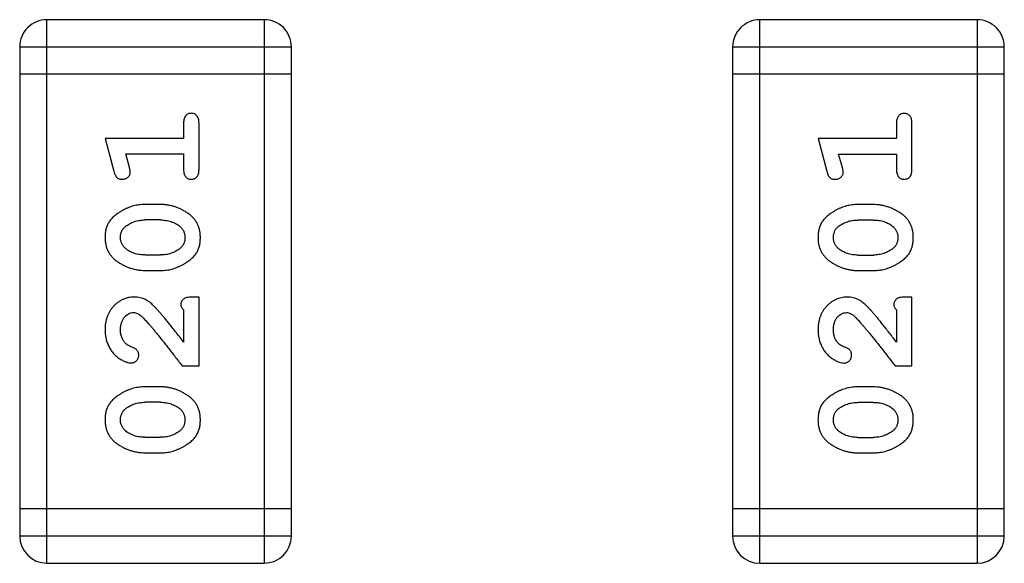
# Model space of a CAD drawing. Header units: millimetres. Extents: x 344 to 667, y 229 to 335.
# Tile 51 of 206: x 576.85 to 577.955, y 252.775 to 253.385. Entities that reach past the tile are written whole.
import ezdxf

# ---------------------------------------------------------------- set-up
doc = ezdxf.new("R2010")
doc.units = ezdxf.units.MM
doc.header["$LTSCALE"] = 0.5
doc.layers.get('0').update_dxf_attribs({"linetype": 'CONTINUOUS'})

msp = doc.modelspace()

# ---------------------------------------------------------------- linework, layer by layer
at = {"linetype": 'Continuous'}
for p, q in [((577.1248, 253.3846), (576.881, 253.3846)), ((576.881, 252.775), (576.881, 253.3846)), ((577.1248, 253.3846), (577.1248, 252.775)), ((577.6809, 252.7749), (577.681, 253.3845)), ((577.9248, 253.3845), (577.681, 253.3845)), ((577.9248, 253.3845), (577.9248, 252.7749)), ((576.8505, 253.3541), (577.1553, 253.3541)), ((576.8505, 253.3541), (576.8505, 252.8055)), ((577.1553, 252.8055), (577.1553, 253.3541)), ((577.6505, 253.354), (577.9553, 253.354)), ((577.6505, 253.354), (577.6505, 252.8054)), ((577.9553, 252.8054), (577.9553, 253.354)), ((577.1553, 253.3236), (576.8505, 253.3236)), ((577.9553, 253.3235), (577.6505, 253.3236)), ((577.0344, 253.2686), (577.0344, 253.2513)), ((577.0517, 253.2166), (577.0517, 253.2686)), ((577.8344, 253.2685), (577.8344, 253.2512)), ((577.8517, 253.2166), (577.8517, 253.2685)), ((576.9463, 253.2513), (576.9562, 253.2147)), ((577.0344, 253.2513), (576.9463, 253.2513)), ((577.8344, 253.2512), (577.7463, 253.2512)), ((577.7463, 253.2512), (577.7561, 253.2146)), ((576.9736, 253.2189), (576.9694, 253.234)), ((576.9694, 253.234), (577.0344, 253.234)), ((577.0344, 253.234), (577.0344, 253.2166)), ((577.7694, 253.2339), (577.8344, 253.2339)), ((577.7736, 253.2189), (577.7694, 253.2339)), ((577.8344, 253.2339), (577.8344, 253.2166)), ((577.0086, 253.1773), (576.9909, 253.1773)), ((577.8086, 253.1773), (577.7909, 253.1773)), ((577.0084, 253.16), (576.9912, 253.16)), ((577.8084, 253.1599), (577.7911, 253.1599)), ((576.9912, 253.1207), (577.0084, 253.1207)), ((577.7911, 253.1206), (577.8084, 253.1206)), ((576.9909, 253.1034), (577.0086, 253.1034)), ((577.7909, 253.1033), (577.8086, 253.1033)), ((577.0517, 253.0735), (577.0438, 253.0735)), ((577.0517, 252.9964), (577.0517, 253.0735)), ((577.8517, 253.0734), (577.8438, 253.0734)), ((577.8517, 252.9963), (577.8517, 253.0734)), ((577.0344, 253.0593), (577.0344, 253.0231)), ((577.8344, 253.0593), (577.8343, 253.0231)), ((577.0328, 252.9964), (577.0517, 252.9964)), ((577.8328, 252.9963), (577.8517, 252.9963)), ((577.0086, 252.9728), (576.9909, 252.9728)), ((577.8086, 252.9727), (577.7909, 252.9727)), ((577.0083, 252.9555), (576.9911, 252.9555)), ((577.8083, 252.9554), (577.7911, 252.9554)), ((576.9911, 252.9162), (577.0083, 252.9162)), ((577.7911, 252.9161), (577.8083, 252.9161)), ((576.9909, 252.8989), (577.0086, 252.8989)), ((577.7909, 252.8988), (577.8086, 252.8988)), ((577.1553, 252.8359), (576.8505, 252.836)), ((577.9553, 252.8359), (577.6505, 252.8359)), ((577.1553, 252.8055), (576.8505, 252.8055)), ((577.9553, 252.8054), (577.6505, 252.8054)), ((576.881, 252.775), (577.1248, 252.775)), ((577.6809, 252.7749), (577.9248, 252.7749))]:
    msp.add_line(p, q, dxfattribs=at)
for centre, start, end in [((576.881, 253.3541), 89.9951, 179.9951), ((577.1248, 253.3541), 359.9951, 89.9951), ((577.681, 253.354), 89.9951, 179.9951), ((577.9248, 253.354), 359.9951, 89.9951), ((576.881, 252.8055), 179.9951, 269.9951), ((577.1248, 252.8055), 269.9951, 359.9951), ((577.6809, 252.8054), 179.9951, 269.9951), ((577.9248, 252.8054), 269.9951, 359.9951)]:
    msp.add_arc(centre, 0.0305, start, end, dxfattribs=at)
for points, knots in [([(577.043, 253.2796), (577.0424, 253.2795), (577.0412, 253.2795), (577.0396, 253.279), (577.0381, 253.2781), (577.0367, 253.277), (577.0357, 253.2754), (577.0349, 253.2735), (577.0344, 253.2711), (577.0344, 253.2695), (577.0344, 253.2686)], [0, 0, 0, 0, 0.11517, 0.223509, 0.328254, 0.438012, 0.553651, 0.682263, 0.830856, 1, 1, 1, 1]), ([(577.0517, 253.2686), (577.0517, 253.2695), (577.0516, 253.2711), (577.0512, 253.2735), (577.0504, 253.2754), (577.0493, 253.277), (577.048, 253.2781), (577.0465, 253.279), (577.0448, 253.2795), (577.0436, 253.2795), (577.043, 253.2796)], [0, 0, 0, 0, 0.169012, 0.317488, 0.445429, 0.560977, 0.67065, 0.776666, 0.88492, 1, 1, 1, 1]), ([(577.843, 253.2795), (577.8424, 253.2795), (577.8412, 253.2794), (577.8395, 253.2789), (577.8381, 253.2781), (577.8367, 253.2769), (577.8356, 253.2754), (577.8349, 253.2734), (577.8344, 253.2711), (577.8344, 253.2694), (577.8344, 253.2685)], [0, 0, 0, 0, 0.11517, 0.223509, 0.328254, 0.438012, 0.553651, 0.682263, 0.830856, 1, 1, 1, 1]), ([(577.8517, 253.2685), (577.8517, 253.2694), (577.8516, 253.2711), (577.8511, 253.2734), (577.8504, 253.2754), (577.8493, 253.2769), (577.848, 253.2781), (577.8465, 253.2789), (577.8448, 253.2794), (577.8436, 253.2795), (577.843, 253.2795)], [0, 0, 0, 0, 0.169012, 0.317488, 0.445429, 0.560977, 0.67065, 0.776666, 0.88492, 1, 1, 1, 1]), ([(576.9746, 253.2135), (576.9746, 253.2139), (576.9745, 253.2146), (576.9743, 253.2159), (576.974, 253.2173), (576.9737, 253.2184), (576.9736, 253.2189)], [0, 0, 0, 0, 0.183151, 0.413144, 0.682305, 1, 1, 1, 1]), ([(577.7746, 253.2135), (577.7746, 253.2138), (577.7745, 253.2146), (577.7743, 253.2158), (577.774, 253.2173), (577.7737, 253.2183), (577.7736, 253.2189)], [0, 0, 0, 0, 0.183151, 0.413144, 0.682305, 1, 1, 1, 1]), ([(576.9562, 253.2147), (576.9564, 253.2138), (576.9569, 253.2123), (576.9577, 253.2102), (576.9586, 253.2086), (576.9597, 253.2074), (576.9609, 253.2066), (576.9622, 253.206), (576.9637, 253.2057), (576.9648, 253.2057), (576.9653, 253.2056)], [0, 0, 0, 0, 0.187321, 0.344927, 0.475328, 0.579604, 0.674244, 0.773631, 0.882025, 1, 1, 1, 1]), ([(576.9653, 253.2056), (576.966, 253.2057), (576.9672, 253.2057), (576.9689, 253.2062), (576.9705, 253.2069), (576.9719, 253.2079), (576.9731, 253.2091), (576.974, 253.2105), (576.9745, 253.212), (576.9746, 253.213), (576.9746, 253.2135)], [0, 0, 0, 0, 0.138815, 0.27042, 0.39836, 0.52875, 0.654955, 0.771147, 0.884581, 1, 1, 1, 1]), ([(577.0344, 253.2166), (577.0344, 253.2158), (577.0344, 253.2141), (577.0349, 253.2117), (577.0357, 253.2098), (577.0367, 253.2082), (577.0381, 253.2071), (577.0396, 253.2062), (577.0412, 253.2057), (577.0424, 253.2057), (577.043, 253.2056)], [0, 0, 0, 0, 0.169102, 0.317658, 0.446239, 0.563118, 0.671828, 0.776546, 0.884858, 1, 1, 1, 1]), ([(577.043, 253.2056), (577.0436, 253.2057), (577.0448, 253.2057), (577.0465, 253.2062), (577.048, 253.2071), (577.0494, 253.2082), (577.0504, 253.2098), (577.0512, 253.2117), (577.0516, 253.2141), (577.0517, 253.2157), (577.0517, 253.2166)], [0, 0, 0, 0, 0.115051, 0.223278, 0.329269, 0.437893, 0.554681, 0.682591, 0.83103, 1, 1, 1, 1]), ([(577.7561, 253.2146), (577.7564, 253.2138), (577.7569, 253.2122), (577.7577, 253.2101), (577.7586, 253.2085), (577.7597, 253.2073), (577.7608, 253.2065), (577.7622, 253.206), (577.7637, 253.2056), (577.7648, 253.2056), (577.7653, 253.2056)], [0, 0, 0, 0, 0.187321, 0.344927, 0.475328, 0.579604, 0.674244, 0.773631, 0.882025, 1, 1, 1, 1]), ([(577.7653, 253.2056), (577.7659, 253.2056), (577.7672, 253.2056), (577.7689, 253.2061), (577.7705, 253.2068), (577.7719, 253.2079), (577.7731, 253.2091), (577.774, 253.2104), (577.7745, 253.2119), (577.7746, 253.2129), (577.7746, 253.2135)], [0, 0, 0, 0, 0.138815, 0.27042, 0.39836, 0.52875, 0.654955, 0.771147, 0.884581, 1, 1, 1, 1]), ([(577.8344, 253.2166), (577.8344, 253.2157), (577.8344, 253.214), (577.8349, 253.2117), (577.8356, 253.2097), (577.8367, 253.2081), (577.8381, 253.207), (577.8395, 253.2062), (577.8412, 253.2057), (577.8424, 253.2056), (577.843, 253.2056)], [0, 0, 0, 0, 0.169102, 0.317658, 0.446239, 0.563118, 0.671828, 0.776546, 0.884858, 1, 1, 1, 1]), ([(577.843, 253.2056), (577.8436, 253.2056), (577.8448, 253.2057), (577.8465, 253.2062), (577.848, 253.207), (577.8493, 253.2081), (577.8504, 253.2097), (577.8511, 253.2117), (577.8516, 253.214), (577.8516, 253.2157), (577.8517, 253.2166)], [0, 0, 0, 0, 0.115051, 0.223278, 0.329269, 0.437893, 0.554681, 0.682591, 0.83103, 1, 1, 1, 1]), ([(576.9909, 253.1773), (576.9898, 253.1773), (576.9877, 253.1773), (576.9845, 253.177), (576.9813, 253.1764), (576.9782, 253.1758), (576.9752, 253.1748), (576.9722, 253.1737), (576.9692, 253.1724), (576.9663, 253.1709), (576.9636, 253.1693), (576.961, 253.1677), (576.9587, 253.166), (576.9566, 253.1644), (576.9548, 253.1627), (576.9531, 253.161), (576.9517, 253.1592), (576.9501, 253.1569), (576.9485, 253.1537), (576.9472, 253.1495), (576.9464, 253.145), (576.9463, 253.1418), (576.9463, 253.1402)], [0, 0, 0, 0, 0.049855, 0.099516, 0.148482, 0.19758, 0.246804, 0.296268, 0.346517, 0.397047, 0.446826, 0.49336, 0.537801, 0.579207, 0.617974, 0.654833, 0.689171, 0.722088, 0.786392, 0.853518, 0.924186, 1, 1, 1, 1]), ([(577.0532, 253.1404), (577.0532, 253.1419), (577.0531, 253.1447), (577.0524, 253.1488), (577.0513, 253.1526), (577.0497, 253.1562), (577.0477, 253.1595), (577.0452, 253.1626), (577.0422, 253.1654), (577.0388, 253.1678), (577.0352, 253.17), (577.0316, 253.172), (577.0278, 253.1736), (577.0241, 253.175), (577.0203, 253.176), (577.0164, 253.1768), (577.0125, 253.1772), (577.0099, 253.1773), (577.0086, 253.1773)], [0, 0, 0, 0, 0.067217, 0.131051, 0.19272, 0.252824, 0.312745, 0.373449, 0.436041, 0.501494, 0.567761, 0.632087, 0.695096, 0.757109, 0.817993, 0.878657, 0.939311, 1, 1, 1, 1]), ([(577.7909, 253.1773), (577.7898, 253.1772), (577.7877, 253.1772), (577.7845, 253.1769), (577.7813, 253.1764), (577.7782, 253.1757), (577.7752, 253.1748), (577.7722, 253.1737), (577.7692, 253.1724), (577.7663, 253.1709), (577.7636, 253.1693), (577.761, 253.1676), (577.7587, 253.166), (577.7566, 253.1643), (577.7548, 253.1626), (577.7531, 253.1609), (577.7517, 253.1592), (577.7501, 253.1568), (577.7485, 253.1536), (577.7472, 253.1495), (577.7464, 253.1449), (577.7463, 253.1417), (577.7463, 253.1401)], [0, 0, 0, 0, 0.049855, 0.099516, 0.148482, 0.19758, 0.246804, 0.296268, 0.346517, 0.397047, 0.446826, 0.49336, 0.537801, 0.579207, 0.617974, 0.654833, 0.689171, 0.722088, 0.786392, 0.853518, 0.924186, 1, 1, 1, 1]), ([(577.8532, 253.1404), (577.8532, 253.1418), (577.8531, 253.1446), (577.8524, 253.1487), (577.8513, 253.1525), (577.8497, 253.1561), (577.8477, 253.1594), (577.8452, 253.1625), (577.8422, 253.1653), (577.8388, 253.1677), (577.8352, 253.1699), (577.8316, 253.1719), (577.8278, 253.1735), (577.8241, 253.1749), (577.8203, 253.1759), (577.8164, 253.1767), (577.8125, 253.1772), (577.8099, 253.1772), (577.8086, 253.1773)], [0, 0, 0, 0, 0.067217, 0.131051, 0.19272, 0.252824, 0.312745, 0.373449, 0.436041, 0.501494, 0.567761, 0.632087, 0.695096, 0.757109, 0.817993, 0.878657, 0.939311, 1, 1, 1, 1]), ([(576.9636, 253.1403), (576.9636, 253.1409), (576.9636, 253.1422), (576.9639, 253.144), (576.9643, 253.1457), (576.9649, 253.1473), (576.9656, 253.1487), (576.9665, 253.1501), (576.9676, 253.1513), (576.9684, 253.1521), (576.9689, 253.1524)], [0, 0, 0, 0, 0.138115, 0.270177, 0.397547, 0.520057, 0.63869, 0.757499, 0.878226, 1, 1, 1, 1]), ([(576.9689, 253.1524), (576.9697, 253.1531), (576.9713, 253.1542), (576.9738, 253.1558), (576.9764, 253.1571), (576.9792, 253.1582), (576.982, 253.159), (576.985, 253.1596), (576.988, 253.1599), (576.9901, 253.16), (576.9912, 253.16)], [0, 0, 0, 0, 0.125331, 0.248948, 0.371201, 0.494032, 0.616811, 0.742104, 0.868849, 1, 1, 1, 1]), ([(577.0084, 253.16), (577.0094, 253.16), (577.0115, 253.1599), (577.0146, 253.1596), (577.0175, 253.1591), (577.0203, 253.1582), (577.023, 253.1572), (577.0255, 253.156), (577.0279, 253.1545), (577.0294, 253.1533), (577.0301, 253.1528)], [0, 0, 0, 0, 0.135449, 0.266263, 0.393429, 0.516942, 0.639128, 0.758779, 0.879341, 1, 1, 1, 1]), ([(577.0301, 253.1528), (577.0306, 253.1524), (577.0315, 253.1516), (577.0327, 253.1502), (577.0337, 253.1488), (577.0345, 253.1473), (577.0352, 253.1457), (577.0356, 253.144), (577.0359, 253.1423), (577.0359, 253.1411), (577.0359, 253.1405)], [0, 0, 0, 0, 0.129853, 0.25607, 0.380154, 0.49978, 0.62208, 0.743277, 0.868791, 1, 1, 1, 1]), ([(577.7636, 253.1402), (577.7636, 253.1409), (577.7636, 253.1421), (577.7639, 253.1439), (577.7643, 253.1456), (577.7649, 253.1472), (577.7656, 253.1487), (577.7665, 253.15), (577.7676, 253.1513), (577.7684, 253.152), (577.7689, 253.1524)], [0, 0, 0, 0, 0.138115, 0.270177, 0.397547, 0.520057, 0.63869, 0.757499, 0.878226, 1, 1, 1, 1]), ([(577.7689, 253.1524), (577.7697, 253.153), (577.7712, 253.1542), (577.7738, 253.1557), (577.7764, 253.157), (577.7792, 253.1581), (577.782, 253.1589), (577.785, 253.1595), (577.788, 253.1599), (577.7901, 253.1599), (577.7911, 253.1599)], [0, 0, 0, 0, 0.125331, 0.248948, 0.371201, 0.494032, 0.616811, 0.742104, 0.868849, 1, 1, 1, 1]), ([(577.8084, 253.1599), (577.8094, 253.1599), (577.8115, 253.1599), (577.8146, 253.1595), (577.8175, 253.159), (577.8203, 253.1582), (577.823, 253.1572), (577.8255, 253.1559), (577.8279, 253.1544), (577.8294, 253.1533), (577.8301, 253.1527)], [0, 0, 0, 0, 0.135449, 0.266263, 0.393429, 0.516942, 0.639128, 0.758779, 0.879341, 1, 1, 1, 1]), ([(577.8301, 253.1527), (577.8306, 253.1523), (577.8315, 253.1515), (577.8327, 253.1502), (577.8337, 253.1487), (577.8345, 253.1472), (577.8352, 253.1457), (577.8356, 253.144), (577.8359, 253.1422), (577.8359, 253.141), (577.8359, 253.1404)], [0, 0, 0, 0, 0.129853, 0.25607, 0.380154, 0.49978, 0.62208, 0.743277, 0.868791, 1, 1, 1, 1]), ([(576.9463, 253.1402), (576.9463, 253.1387), (576.9464, 253.1359), (576.9471, 253.1319), (576.9482, 253.128), (576.9498, 253.1244), (576.9519, 253.1211), (576.9544, 253.1181), (576.9573, 253.1153), (576.9607, 253.1128), (576.9643, 253.1106), (576.968, 253.1087), (576.9717, 253.1071), (576.9755, 253.1057), (576.9793, 253.1047), (576.9831, 253.1039), (576.987, 253.1035), (576.9896, 253.1034), (576.9909, 253.1034)], [0, 0, 0, 0, 0.06692, 0.130834, 0.19258, 0.252759, 0.312631, 0.373411, 0.436359, 0.501894, 0.568244, 0.632472, 0.69556, 0.757163, 0.818592, 0.878885, 0.939235, 1, 1, 1, 1]), ([(576.9694, 253.1279), (576.9689, 253.1283), (576.968, 253.1292), (576.9668, 253.1305), (576.9658, 253.1319), (576.965, 253.1334), (576.9644, 253.135), (576.9639, 253.1367), (576.9636, 253.1385), (576.9636, 253.1397), (576.9636, 253.1403)], [0, 0, 0, 0, 0.13042, 0.256046, 0.378133, 0.498725, 0.620452, 0.742761, 0.869406, 1, 1, 1, 1]), ([(577.0086, 253.1034), (577.0097, 253.1034), (577.0118, 253.1034), (577.015, 253.1037), (577.0181, 253.1042), (577.0212, 253.1049), (577.0243, 253.1058), (577.0273, 253.1069), (577.0302, 253.1082), (577.0331, 253.1097), (577.0358, 253.1112), (577.0384, 253.1129), (577.0407, 253.1145), (577.0428, 253.1162), (577.0447, 253.1179), (577.0463, 253.1195), (577.0478, 253.1213), (577.0494, 253.1237), (577.051, 253.1268), (577.0523, 253.131), (577.0531, 253.1356), (577.0532, 253.1388), (577.0532, 253.1404)], [0, 0, 0, 0, 0.049886, 0.09882, 0.148132, 0.19689, 0.246038, 0.295176, 0.345305, 0.395692, 0.445312, 0.491875, 0.535813, 0.577009, 0.616081, 0.652689, 0.687585, 0.720206, 0.785062, 0.85223, 0.923759, 1, 1, 1, 1]), ([(577.0359, 253.1405), (577.0359, 253.1398), (577.0359, 253.1386), (577.0357, 253.1368), (577.0352, 253.1351), (577.0347, 253.1335), (577.0339, 253.132), (577.033, 253.1307), (577.0319, 253.1294), (577.0311, 253.1287), (577.0307, 253.1283)], [0, 0, 0, 0, 0.139844, 0.271849, 0.399162, 0.521619, 0.6402, 0.758957, 0.87828, 1, 1, 1, 1]), ([(577.7463, 253.1401), (577.7463, 253.1387), (577.7464, 253.1359), (577.7471, 253.1318), (577.7482, 253.128), (577.7498, 253.1244), (577.7519, 253.1211), (577.7544, 253.118), (577.7573, 253.1152), (577.7607, 253.1128), (577.7643, 253.1106), (577.768, 253.1086), (577.7717, 253.107), (577.7755, 253.1057), (577.7793, 253.1046), (577.7831, 253.1039), (577.787, 253.1034), (577.7896, 253.1033), (577.7909, 253.1033)], [0, 0, 0, 0, 0.06692, 0.130834, 0.19258, 0.252759, 0.312631, 0.373411, 0.436359, 0.501894, 0.568244, 0.632472, 0.69556, 0.757163, 0.818592, 0.878885, 0.939235, 1, 1, 1, 1]), ([(577.7694, 253.1279), (577.7689, 253.1283), (577.768, 253.1291), (577.7668, 253.1304), (577.7658, 253.1318), (577.765, 253.1333), (577.7643, 253.1349), (577.7639, 253.1366), (577.7636, 253.1384), (577.7636, 253.1396), (577.7636, 253.1402)], [0, 0, 0, 0, 0.13042, 0.256046, 0.378133, 0.498725, 0.620452, 0.742761, 0.869406, 1, 1, 1, 1]), ([(577.8086, 253.1033), (577.8097, 253.1033), (577.8118, 253.1034), (577.815, 253.1037), (577.8181, 253.1042), (577.8212, 253.1049), (577.8243, 253.1057), (577.8273, 253.1069), (577.8302, 253.1081), (577.8331, 253.1096), (577.8358, 253.1112), (577.8384, 253.1128), (577.8407, 253.1144), (577.8428, 253.1161), (577.8447, 253.1178), (577.8463, 253.1195), (577.8478, 253.1212), (577.8493, 253.1236), (577.851, 253.1268), (577.8523, 253.131), (577.8531, 253.1355), (577.8532, 253.1387), (577.8532, 253.1404)], [0, 0, 0, 0, 0.049886, 0.09882, 0.148132, 0.19689, 0.246038, 0.295176, 0.345305, 0.395692, 0.445312, 0.491875, 0.535813, 0.577009, 0.616081, 0.652689, 0.687585, 0.720206, 0.785062, 0.85223, 0.923759, 1, 1, 1, 1]), ([(577.8359, 253.1404), (577.8359, 253.1398), (577.8359, 253.1385), (577.8356, 253.1367), (577.8352, 253.135), (577.8346, 253.1334), (577.8339, 253.132), (577.833, 253.1306), (577.8319, 253.1294), (577.8311, 253.1286), (577.8306, 253.1283)], [0, 0, 0, 0, 0.139844, 0.271849, 0.399162, 0.521619, 0.6402, 0.758957, 0.87828, 1, 1, 1, 1]), ([(576.9912, 253.1207), (576.9901, 253.1207), (576.988, 253.1208), (576.985, 253.1211), (576.982, 253.1216), (576.9792, 253.1225), (576.9765, 253.1235), (576.974, 253.1247), (576.9716, 253.1262), (576.9701, 253.1274), (576.9694, 253.1279)], [0, 0, 0, 0, 0.135446, 0.266257, 0.393419, 0.517936, 0.639137, 0.758785, 0.879345, 1, 1, 1, 1]), ([(577.0307, 253.1283), (577.0299, 253.1277), (577.0283, 253.1265), (577.0257, 253.125), (577.0231, 253.1236), (577.0204, 253.1226), (577.0175, 253.1217), (577.0145, 253.1211), (577.0115, 253.1208), (577.0094, 253.1207), (577.0084, 253.1207)], [0, 0, 0, 0, 0.124927, 0.248361, 0.370889, 0.492583, 0.61616, 0.741472, 0.869044, 1, 1, 1, 1]), ([(577.7911, 253.1206), (577.7901, 253.1206), (577.788, 253.1207), (577.7849, 253.121), (577.782, 253.1216), (577.7792, 253.1224), (577.7765, 253.1234), (577.774, 253.1247), (577.7716, 253.1261), (577.7701, 253.1273), (577.7694, 253.1279)], [0, 0, 0, 0, 0.135446, 0.266257, 0.393419, 0.517936, 0.639137, 0.758785, 0.879345, 1, 1, 1, 1]), ([(577.8306, 253.1283), (577.8299, 253.1276), (577.8283, 253.1264), (577.8257, 253.1249), (577.8231, 253.1235), (577.8203, 253.1225), (577.8175, 253.1217), (577.8145, 253.121), (577.8115, 253.1207), (577.8094, 253.1206), (577.8084, 253.1206)], [0, 0, 0, 0, 0.124927, 0.248361, 0.370889, 0.492583, 0.61616, 0.741472, 0.869044, 1, 1, 1, 1]), ([(576.979, 253.0735), (576.9779, 253.0735), (576.9757, 253.0734), (576.9725, 253.0729), (576.9694, 253.0721), (576.9664, 253.071), (576.9636, 253.0695), (576.9608, 253.0677), (576.9582, 253.0656), (576.9558, 253.0632), (576.9536, 253.0606), (576.9516, 253.0577), (576.95, 253.0547), (576.9486, 253.0515), (576.9476, 253.0481), (576.9468, 253.0445), (576.9463, 253.0407), (576.9463, 253.0381), (576.9463, 253.0368)], [0, 0, 0, 0, 0.060981, 0.120256, 0.178148, 0.236115, 0.293993, 0.352864, 0.413358, 0.476056, 0.539296, 0.602396, 0.665116, 0.728325, 0.792919, 0.859317, 0.928302, 1, 1, 1, 1]), ([(577.0073, 253.0567), (577.0066, 253.0576), (577.0051, 253.0593), (577.0028, 253.0617), (577.0007, 253.0638), (576.9988, 253.0657), (576.9969, 253.0673), (576.9951, 253.0686), (576.9935, 253.0697), (576.9914, 253.0709), (576.9889, 253.0719), (576.9857, 253.0728), (576.9824, 253.0734), (576.9802, 253.0735), (576.979, 253.0735)], [0, 0, 0, 0, 0.103002, 0.197728, 0.285279, 0.365235, 0.437224, 0.502446, 0.560545, 0.611446, 0.707576, 0.80349, 0.900532, 1, 1, 1, 1]), ([(577.0438, 253.0735), (577.0427, 253.0735), (577.0408, 253.0734), (577.0381, 253.073), (577.0358, 253.0723), (577.0341, 253.0712), (577.0328, 253.0699), (577.0319, 253.0684), (577.0313, 253.0667), (577.0312, 253.0655), (577.0312, 253.0648)], [0, 0, 0, 0, 0.1844, 0.34094, 0.473574, 0.586824, 0.690029, 0.789175, 0.890445, 1, 1, 1, 1]), ([(577.0312, 253.0648), (577.0313, 253.0644), (577.0313, 253.0634), (577.032, 253.0621), (577.033, 253.0606), (577.0339, 253.0598), (577.0344, 253.0593)], [0, 0, 0, 0, 0.20611, 0.432681, 0.695597, 1, 1, 1, 1]), ([(577.779, 253.0734), (577.7779, 253.0734), (577.7757, 253.0733), (577.7725, 253.0729), (577.7694, 253.072), (577.7664, 253.0709), (577.7635, 253.0694), (577.7608, 253.0677), (577.7582, 253.0655), (577.7558, 253.0632), (577.7536, 253.0605), (577.7516, 253.0577), (577.7499, 253.0546), (577.7486, 253.0514), (577.7476, 253.048), (577.7468, 253.0444), (577.7463, 253.0406), (577.7463, 253.0381), (577.7463, 253.0368)], [0, 0, 0, 0, 0.060981, 0.120256, 0.178148, 0.236115, 0.293993, 0.352864, 0.413358, 0.476056, 0.539296, 0.602396, 0.665116, 0.728325, 0.792919, 0.859317, 0.928302, 1, 1, 1, 1]), ([(577.8073, 253.0567), (577.8065, 253.0575), (577.8051, 253.0592), (577.8028, 253.0616), (577.8007, 253.0637), (577.7987, 253.0656), (577.7969, 253.0672), (577.7951, 253.0685), (577.7935, 253.0697), (577.7914, 253.0708), (577.7889, 253.0719), (577.7857, 253.0728), (577.7824, 253.0733), (577.7802, 253.0734), (577.779, 253.0734)], [0, 0, 0, 0, 0.103002, 0.197728, 0.285279, 0.365235, 0.437224, 0.502446, 0.560545, 0.611446, 0.707576, 0.80349, 0.900532, 1, 1, 1, 1]), ([(577.8438, 253.0734), (577.8427, 253.0734), (577.8408, 253.0734), (577.838, 253.0729), (577.8358, 253.0723), (577.8341, 253.0712), (577.8328, 253.0699), (577.8319, 253.0683), (577.8313, 253.0666), (577.8312, 253.0654), (577.8312, 253.0648)], [0, 0, 0, 0, 0.1844, 0.34094, 0.473574, 0.586824, 0.690029, 0.789175, 0.890445, 1, 1, 1, 1]), ([(577.8312, 253.0648), (577.8312, 253.0643), (577.8313, 253.0634), (577.832, 253.062), (577.833, 253.0606), (577.8339, 253.0597), (577.8344, 253.0593)], [0, 0, 0, 0, 0.20611, 0.432681, 0.695597, 1, 1, 1, 1]), ([(576.9636, 253.0367), (576.9636, 253.0381), (576.9637, 253.0408), (576.9646, 253.0446), (576.9659, 253.048), (576.9679, 253.0509), (576.9701, 253.0532), (576.9726, 253.0549), (576.9753, 253.056), (576.9772, 253.0561), (576.9781, 253.0562)], [0, 0, 0, 0, 0.156344, 0.299348, 0.4327, 0.561, 0.682299, 0.791883, 0.89611, 1, 1, 1, 1]), ([(576.9781, 253.0562), (576.9789, 253.0561), (576.9805, 253.056), (576.983, 253.055), (576.9854, 253.0535), (576.987, 253.0521), (576.9878, 253.0514)], [0, 0, 0, 0, 0.212836, 0.442809, 0.70317, 1, 1, 1, 1]), ([(576.9878, 253.0514), (576.9883, 253.051), (576.9892, 253.05), (576.9908, 253.0484), (576.9925, 253.0465), (576.9945, 253.0443), (576.9966, 253.0419), (576.9989, 253.0392), (577.0014, 253.0361), (577.0041, 253.0328), (577.0071, 253.0293), (577.0101, 253.0254), (577.0134, 253.0213), (577.0169, 253.0168), (577.0206, 253.0121), (577.0245, 253.0071), (577.0286, 253.0019), (577.0314, 252.9983), (577.0328, 252.9964)], [0, 0, 0, 0, 0.026647, 0.057942, 0.094152, 0.134806, 0.180631, 0.231142, 0.286385, 0.346321, 0.411439, 0.481035, 0.555329, 0.634592, 0.718826, 0.807759, 0.901393, 1, 1, 1, 1]), ([(577.0344, 253.0231), (577.0328, 253.0251), (577.0298, 253.029), (577.0255, 253.0344), (577.0216, 253.0394), (577.018, 253.0439), (577.0148, 253.0478), (577.012, 253.0512), (577.0095, 253.0542), (577.008, 253.0559), (577.0073, 253.0567)], [0, 0, 0, 0, 0.176662, 0.337826, 0.484741, 0.617764, 0.73494, 0.837793, 0.926412, 1, 1, 1, 1]), ([(577.7636, 253.0366), (577.7636, 253.038), (577.7637, 253.0407), (577.7645, 253.0445), (577.7659, 253.0479), (577.7678, 253.0508), (577.7701, 253.0531), (577.7726, 253.0549), (577.7753, 253.0559), (577.7772, 253.056), (577.7781, 253.0561)], [0, 0, 0, 0, 0.156344, 0.299348, 0.4327, 0.561, 0.682299, 0.791883, 0.89611, 1, 1, 1, 1]), ([(577.7781, 253.0561), (577.7789, 253.0561), (577.7805, 253.0559), (577.7829, 253.055), (577.7854, 253.0534), (577.787, 253.0521), (577.7878, 253.0514)], [0, 0, 0, 0, 0.212836, 0.442809, 0.70317, 1, 1, 1, 1]), ([(577.8343, 253.0231), (577.8328, 253.0251), (577.8298, 253.0289), (577.8255, 253.0344), (577.8216, 253.0394), (577.818, 253.0438), (577.8148, 253.0478), (577.812, 253.0512), (577.8095, 253.0541), (577.808, 253.0559), (577.8073, 253.0567)], [0, 0, 0, 0, 0.176662, 0.337826, 0.484741, 0.617764, 0.73494, 0.837793, 0.926412, 1, 1, 1, 1]), ([(577.7878, 253.0514), (577.7882, 253.0509), (577.7892, 253.05), (577.7908, 253.0483), (577.7925, 253.0465), (577.7944, 253.0443), (577.7966, 253.0418), (577.7989, 253.0391), (577.8014, 253.0361), (577.8041, 253.0328), (577.807, 253.0292), (577.8101, 253.0253), (577.8134, 253.0212), (577.8169, 253.0168), (577.8206, 253.0121), (577.8245, 253.0071), (577.8286, 253.0018), (577.8313, 252.9982), (577.8328, 252.9963)], [0, 0, 0, 0, 0.026647, 0.057942, 0.094152, 0.134806, 0.180631, 0.231142, 0.286385, 0.346321, 0.411439, 0.481035, 0.555329, 0.634592, 0.718826, 0.807759, 0.901393, 1, 1, 1, 1]), ([(576.9463, 253.0368), (576.9463, 253.0351), (576.9464, 253.0318), (576.9473, 253.0268), (576.9487, 253.0221), (576.9507, 253.0176), (576.9531, 253.0134), (576.956, 253.0098), (576.9593, 253.0066), (576.9628, 253.0041), (576.9664, 253.0022), (576.9697, 253.0007), (576.9727, 252.9998), (576.9747, 252.9996), (576.9756, 252.9996)], [0, 0, 0, 0, 0.098286, 0.193983, 0.289056, 0.384352, 0.477435, 0.566197, 0.652355, 0.737986, 0.818188, 0.887401, 0.94802, 1, 1, 1, 1]), ([(576.969, 253.0218), (576.9685, 253.0223), (576.9677, 253.0233), (576.9666, 253.0249), (576.9657, 253.0267), (576.9649, 253.0285), (576.9643, 253.0304), (576.9639, 253.0324), (576.9636, 253.0345), (576.9636, 253.036), (576.9636, 253.0367)], [0, 0, 0, 0, 0.121873, 0.243139, 0.363336, 0.485133, 0.607572, 0.734701, 0.864814, 1, 1, 1, 1]), ([(577.7463, 253.0368), (577.7463, 253.0351), (577.7464, 253.0317), (577.7473, 253.0268), (577.7487, 253.022), (577.7507, 253.0175), (577.7531, 253.0134), (577.756, 253.0097), (577.7592, 253.0066), (577.7628, 253.0041), (577.7664, 253.0021), (577.7697, 253.0006), (577.7727, 252.9997), (577.7747, 252.9996), (577.7756, 252.9995)], [0, 0, 0, 0, 0.098286, 0.193983, 0.289056, 0.384352, 0.477435, 0.566197, 0.652355, 0.737986, 0.818188, 0.887401, 0.94802, 1, 1, 1, 1]), ([(577.7689, 253.0218), (577.7685, 253.0223), (577.7677, 253.0233), (577.7665, 253.0249), (577.7656, 253.0266), (577.7649, 253.0284), (577.7643, 253.0304), (577.7639, 253.0324), (577.7636, 253.0345), (577.7636, 253.0359), (577.7636, 253.0366)], [0, 0, 0, 0, 0.121873, 0.243139, 0.363336, 0.485133, 0.607572, 0.734701, 0.864814, 1, 1, 1, 1]), ([(576.9775, 253.0169), (576.9766, 253.0172), (576.9749, 253.0178), (576.9726, 253.019), (576.9705, 253.0202), (576.9695, 253.0213), (576.969, 253.0218)], [0, 0, 0, 0, 0.285518, 0.544185, 0.781367, 1, 1, 1, 1]), ([(577.7774, 253.0168), (577.7765, 253.0171), (577.7748, 253.0177), (577.7726, 253.0189), (577.7705, 253.0202), (577.7695, 253.0212), (577.7689, 253.0218)], [0, 0, 0, 0, 0.285518, 0.544185, 0.781367, 1, 1, 1, 1]), ([(576.9756, 252.9996), (576.9761, 252.9996), (576.9772, 252.9997), (576.9788, 253.0002), (576.9802, 253.001), (576.9815, 253.0021), (576.9826, 253.0035), (576.9834, 253.005), (576.984, 253.0066), (576.984, 253.0078), (576.984, 253.0084)], [0, 0, 0, 0, 0.120856, 0.239483, 0.360995, 0.490166, 0.620982, 0.746416, 0.870253, 1, 1, 1, 1]), ([(576.984, 253.0084), (576.984, 253.0089), (576.984, 253.0098), (576.9837, 253.0112), (576.9832, 253.0124), (576.9825, 253.0136), (576.9816, 253.0146), (576.9805, 253.0155), (576.9791, 253.0163), (576.978, 253.0167), (576.9775, 253.0169)], [0, 0, 0, 0, 0.127347, 0.246131, 0.359406, 0.470543, 0.586092, 0.711469, 0.847022, 1, 1, 1, 1]), ([(577.7756, 252.9995), (577.7761, 252.9995), (577.7772, 252.9996), (577.7788, 253.0001), (577.7802, 253.0009), (577.7815, 253.0021), (577.7826, 253.0034), (577.7834, 253.0049), (577.7839, 253.0066), (577.784, 253.0077), (577.784, 253.0083)], [0, 0, 0, 0, 0.120856, 0.239483, 0.360995, 0.490166, 0.620982, 0.746416, 0.870253, 1, 1, 1, 1]), ([(577.784, 253.0083), (577.784, 253.0088), (577.7839, 253.0098), (577.7837, 253.0111), (577.7832, 253.0124), (577.7825, 253.0135), (577.7816, 253.0145), (577.7805, 253.0154), (577.779, 253.0162), (577.778, 253.0166), (577.7774, 253.0168)], [0, 0, 0, 0, 0.127347, 0.246131, 0.359406, 0.470543, 0.586092, 0.711469, 0.847022, 1, 1, 1, 1]), ([(576.9909, 252.9728), (576.9898, 252.9728), (576.9877, 252.9728), (576.9845, 252.9725), (576.9813, 252.9719), (576.9782, 252.9713), (576.9752, 252.9703), (576.9722, 252.9692), (576.9692, 252.9679), (576.9663, 252.9664), (576.9636, 252.9648), (576.961, 252.9632), (576.9587, 252.9615), (576.9566, 252.9599), (576.9548, 252.9582), (576.9531, 252.9565), (576.9517, 252.9547), (576.9501, 252.9524), (576.9485, 252.9492), (576.9472, 252.945), (576.9464, 252.9405), (576.9463, 252.9373), (576.9463, 252.9357)], [0, 0, 0, 0, 0.049855, 0.099516, 0.148482, 0.19758, 0.246804, 0.296268, 0.346517, 0.397047, 0.446826, 0.49336, 0.537801, 0.579207, 0.617974, 0.654833, 0.689171, 0.722088, 0.786392, 0.853518, 0.924186, 1, 1, 1, 1]), ([(577.0532, 252.9359), (577.0532, 252.9374), (577.0531, 252.9402), (577.0524, 252.9443), (577.0513, 252.9481), (577.0497, 252.9517), (577.0477, 252.955), (577.0452, 252.958), (577.0422, 252.9608), (577.0388, 252.9633), (577.0352, 252.9655), (577.0316, 252.9675), (577.0278, 252.9691), (577.0241, 252.9705), (577.0203, 252.9715), (577.0164, 252.9723), (577.0125, 252.9727), (577.0099, 252.9728), (577.0086, 252.9728)], [0, 0, 0, 0, 0.067217, 0.131051, 0.19272, 0.252824, 0.312745, 0.373449, 0.436041, 0.501494, 0.567761, 0.632087, 0.695096, 0.757109, 0.817993, 0.878657, 0.939311, 1, 1, 1, 1]), ([(577.7909, 252.9727), (577.7898, 252.9727), (577.7876, 252.9727), (577.7845, 252.9724), (577.7813, 252.9719), (577.7782, 252.9712), (577.7752, 252.9703), (577.7722, 252.9692), (577.7692, 252.9679), (577.7663, 252.9664), (577.7636, 252.9648), (577.761, 252.9631), (577.7587, 252.9615), (577.7566, 252.9598), (577.7547, 252.9581), (577.7531, 252.9564), (577.7517, 252.9547), (577.7501, 252.9523), (577.7485, 252.9491), (577.7472, 252.9449), (577.7464, 252.9404), (577.7463, 252.9372), (577.7462, 252.9356)], [0, 0, 0, 0, 0.049855, 0.099516, 0.148482, 0.19758, 0.246804, 0.296268, 0.346517, 0.397047, 0.446826, 0.49336, 0.537801, 0.579207, 0.617974, 0.654833, 0.689171, 0.722088, 0.786392, 0.853518, 0.924186, 1, 1, 1, 1]), ([(577.8532, 252.9358), (577.8532, 252.9373), (577.8531, 252.9401), (577.8524, 252.9442), (577.8513, 252.948), (577.8497, 252.9516), (577.8477, 252.9549), (577.8451, 252.958), (577.8422, 252.9608), (577.8388, 252.9632), (577.8352, 252.9654), (577.8315, 252.9674), (577.8278, 252.969), (577.8241, 252.9704), (577.8202, 252.9714), (577.8164, 252.9722), (577.8125, 252.9727), (577.8099, 252.9727), (577.8086, 252.9727)], [0, 0, 0, 0, 0.067217, 0.131051, 0.19272, 0.252824, 0.312745, 0.373449, 0.436041, 0.501494, 0.567761, 0.632087, 0.695096, 0.757109, 0.817993, 0.878657, 0.939311, 1, 1, 1, 1]), ([(576.9688, 252.9479), (576.9696, 252.9485), (576.9712, 252.9497), (576.9738, 252.9513), (576.9764, 252.9526), (576.9792, 252.9536), (576.982, 252.9545), (576.985, 252.9551), (576.988, 252.9554), (576.9901, 252.9555), (576.9911, 252.9555)], [0, 0, 0, 0, 0.125331, 0.248948, 0.371201, 0.494032, 0.616811, 0.742104, 0.868849, 1, 1, 1, 1]), ([(577.0083, 252.9555), (577.0094, 252.9555), (577.0115, 252.9554), (577.0145, 252.9551), (577.0175, 252.9546), (577.0203, 252.9537), (577.023, 252.9527), (577.0255, 252.9514), (577.0279, 252.95), (577.0294, 252.9488), (577.0301, 252.9483)], [0, 0, 0, 0, 0.135449, 0.266263, 0.393429, 0.516942, 0.639128, 0.758779, 0.879341, 1, 1, 1, 1]), ([(577.7688, 252.9479), (577.7696, 252.9485), (577.7712, 252.9497), (577.7738, 252.9512), (577.7764, 252.9525), (577.7792, 252.9536), (577.782, 252.9544), (577.785, 252.955), (577.788, 252.9554), (577.7901, 252.9554), (577.7911, 252.9554)], [0, 0, 0, 0, 0.125331, 0.248948, 0.371201, 0.494032, 0.616811, 0.742104, 0.868849, 1, 1, 1, 1]), ([(577.8083, 252.9554), (577.8094, 252.9554), (577.8115, 252.9554), (577.8145, 252.955), (577.8175, 252.9545), (577.8203, 252.9536), (577.8229, 252.9527), (577.8255, 252.9514), (577.8279, 252.9499), (577.8294, 252.9488), (577.8301, 252.9482)], [0, 0, 0, 0, 0.135449, 0.266263, 0.393429, 0.516942, 0.639128, 0.758779, 0.879341, 1, 1, 1, 1]), ([(576.9636, 252.9358), (576.9636, 252.9364), (576.9636, 252.9377), (576.9638, 252.9395), (576.9643, 252.9412), (576.9649, 252.9427), (576.9656, 252.9442), (576.9665, 252.9456), (576.9676, 252.9468), (576.9684, 252.9476), (576.9688, 252.9479)], [0, 0, 0, 0, 0.138115, 0.270177, 0.397547, 0.520057, 0.63869, 0.757499, 0.878226, 1, 1, 1, 1]), ([(577.0301, 252.9483), (577.0306, 252.9479), (577.0315, 252.9471), (577.0327, 252.9457), (577.0337, 252.9443), (577.0345, 252.9428), (577.0351, 252.9412), (577.0356, 252.9395), (577.0359, 252.9378), (577.0359, 252.9366), (577.0359, 252.936)], [0, 0, 0, 0, 0.129853, 0.25607, 0.380154, 0.49978, 0.62208, 0.743277, 0.868791, 1, 1, 1, 1]), ([(577.7635, 252.9357), (577.7636, 252.9364), (577.7636, 252.9376), (577.7638, 252.9394), (577.7642, 252.9411), (577.7648, 252.9427), (577.7656, 252.9442), (577.7665, 252.9455), (577.7676, 252.9468), (577.7684, 252.9475), (577.7688, 252.9479)], [0, 0, 0, 0, 0.138115, 0.270177, 0.397547, 0.520057, 0.63869, 0.757499, 0.878226, 1, 1, 1, 1]), ([(577.8301, 252.9482), (577.8306, 252.9478), (577.8315, 252.947), (577.8327, 252.9457), (577.8337, 252.9442), (577.8345, 252.9427), (577.8351, 252.9411), (577.8356, 252.9395), (577.8359, 252.9377), (577.8359, 252.9365), (577.8359, 252.9359)], [0, 0, 0, 0, 0.129853, 0.25607, 0.380154, 0.49978, 0.62208, 0.743277, 0.868791, 1, 1, 1, 1]), ([(576.9463, 252.9357), (576.9463, 252.9342), (576.9464, 252.9314), (576.9471, 252.9273), (576.9482, 252.9235), (576.9498, 252.9199), (576.9519, 252.9166), (576.9544, 252.9136), (576.9573, 252.9108), (576.9607, 252.9083), (576.9643, 252.9061), (576.968, 252.9042), (576.9717, 252.9025), (576.9755, 252.9012), (576.9793, 252.9002), (576.9831, 252.8994), (576.987, 252.899), (576.9896, 252.8989), (576.9909, 252.8989)], [0, 0, 0, 0, 0.06692, 0.130834, 0.19258, 0.252759, 0.312631, 0.373411, 0.436359, 0.501894, 0.568244, 0.632472, 0.69556, 0.757163, 0.818592, 0.878885, 0.939235, 1, 1, 1, 1]), ([(576.9694, 252.9234), (576.9689, 252.9238), (576.968, 252.9246), (576.9668, 252.926), (576.9658, 252.9274), (576.965, 252.9289), (576.9643, 252.9305), (576.9639, 252.9322), (576.9636, 252.934), (576.9636, 252.9352), (576.9636, 252.9358)], [0, 0, 0, 0, 0.13042, 0.256046, 0.378133, 0.498725, 0.620452, 0.742761, 0.869406, 1, 1, 1, 1]), ([(577.0086, 252.8989), (577.0097, 252.8989), (577.0118, 252.8989), (577.015, 252.8992), (577.0181, 252.8997), (577.0212, 252.9004), (577.0243, 252.9013), (577.0272, 252.9024), (577.0302, 252.9037), (577.0331, 252.9052), (577.0358, 252.9067), (577.0384, 252.9084), (577.0407, 252.91), (577.0428, 252.9116), (577.0447, 252.9133), (577.0463, 252.915), (577.0477, 252.9168), (577.0493, 252.9191), (577.051, 252.9223), (577.0523, 252.9265), (577.0531, 252.9311), (577.0532, 252.9343), (577.0532, 252.9359)], [0, 0, 0, 0, 0.049886, 0.09882, 0.148132, 0.19689, 0.246038, 0.295176, 0.345305, 0.395692, 0.445312, 0.491875, 0.535813, 0.577009, 0.616081, 0.652689, 0.687585, 0.720206, 0.785062, 0.85223, 0.923759, 1, 1, 1, 1]), ([(577.0359, 252.936), (577.0359, 252.9353), (577.0359, 252.9341), (577.0356, 252.9323), (577.0352, 252.9306), (577.0346, 252.929), (577.0339, 252.9275), (577.033, 252.9262), (577.0319, 252.9249), (577.0311, 252.9242), (577.0306, 252.9238)], [0, 0, 0, 0, 0.139844, 0.271849, 0.399162, 0.521619, 0.6402, 0.758957, 0.87828, 1, 1, 1, 1]), ([(577.7462, 252.9356), (577.7463, 252.9342), (577.7464, 252.9314), (577.7471, 252.9273), (577.7482, 252.9234), (577.7498, 252.9199), (577.7518, 252.9166), (577.7543, 252.9135), (577.7573, 252.9107), (577.7607, 252.9083), (577.7643, 252.9061), (577.768, 252.9041), (577.7717, 252.9025), (577.7755, 252.9011), (577.7792, 252.9001), (577.7831, 252.8993), (577.787, 252.8989), (577.7896, 252.8988), (577.7909, 252.8988)], [0, 0, 0, 0, 0.06692, 0.130834, 0.19258, 0.252759, 0.312631, 0.373411, 0.436359, 0.501894, 0.568244, 0.632472, 0.69556, 0.757163, 0.818592, 0.878885, 0.939235, 1, 1, 1, 1]), ([(577.7693, 252.9234), (577.7689, 252.9238), (577.768, 252.9246), (577.7668, 252.9259), (577.7658, 252.9273), (577.765, 252.9288), (577.7643, 252.9304), (577.7639, 252.9321), (577.7636, 252.9339), (577.7636, 252.9351), (577.7635, 252.9357)], [0, 0, 0, 0, 0.13042, 0.256046, 0.378133, 0.498725, 0.620452, 0.742761, 0.869406, 1, 1, 1, 1]), ([(577.8086, 252.8988), (577.8097, 252.8988), (577.8118, 252.8989), (577.815, 252.8992), (577.8181, 252.8996), (577.8212, 252.9003), (577.8243, 252.9012), (577.8272, 252.9024), (577.8302, 252.9036), (577.8331, 252.9051), (577.8358, 252.9067), (577.8384, 252.9083), (577.8407, 252.9099), (577.8428, 252.9116), (577.8446, 252.9133), (577.8463, 252.915), (577.8477, 252.9167), (577.8493, 252.9191), (577.8509, 252.9223), (577.8522, 252.9264), (577.8531, 252.931), (577.8532, 252.9342), (577.8532, 252.9358)], [0, 0, 0, 0, 0.049886, 0.09882, 0.148132, 0.19689, 0.246038, 0.295176, 0.345305, 0.395692, 0.445312, 0.491875, 0.535813, 0.577009, 0.616081, 0.652689, 0.687585, 0.720206, 0.785062, 0.85223, 0.923759, 1, 1, 1, 1]), ([(577.8359, 252.9359), (577.8359, 252.9353), (577.8359, 252.934), (577.8356, 252.9322), (577.8352, 252.9305), (577.8346, 252.9289), (577.8339, 252.9274), (577.833, 252.9261), (577.8319, 252.9248), (577.831, 252.9241), (577.8306, 252.9237)], [0, 0, 0, 0, 0.139844, 0.271849, 0.399162, 0.521619, 0.6402, 0.758957, 0.87828, 1, 1, 1, 1]), ([(576.9911, 252.9162), (576.9901, 252.9162), (576.988, 252.9163), (576.9849, 252.9166), (576.982, 252.9171), (576.9792, 252.918), (576.9765, 252.9189), (576.974, 252.9202), (576.9716, 252.9217), (576.9701, 252.9228), (576.9694, 252.9234)], [0, 0, 0, 0, 0.135446, 0.266257, 0.393419, 0.517936, 0.639137, 0.758785, 0.879345, 1, 1, 1, 1]), ([(577.0306, 252.9238), (577.0298, 252.9232), (577.0283, 252.922), (577.0257, 252.9205), (577.0231, 252.9191), (577.0203, 252.918), (577.0175, 252.9172), (577.0145, 252.9166), (577.0115, 252.9163), (577.0094, 252.9162), (577.0083, 252.9162)], [0, 0, 0, 0, 0.124927, 0.248361, 0.370889, 0.492583, 0.61616, 0.741472, 0.869044, 1, 1, 1, 1]), ([(577.7911, 252.9161), (577.7901, 252.9161), (577.788, 252.9162), (577.7849, 252.9165), (577.782, 252.9171), (577.7792, 252.9179), (577.7765, 252.9189), (577.774, 252.9202), (577.7716, 252.9216), (577.7701, 252.9228), (577.7693, 252.9234)], [0, 0, 0, 0, 0.135446, 0.266257, 0.393419, 0.517936, 0.639137, 0.758785, 0.879345, 1, 1, 1, 1]), ([(577.8306, 252.9237), (577.8298, 252.9231), (577.8283, 252.9219), (577.8257, 252.9204), (577.8231, 252.919), (577.8203, 252.918), (577.8175, 252.9171), (577.8145, 252.9165), (577.8115, 252.9162), (577.8094, 252.9161), (577.8083, 252.9161)], [0, 0, 0, 0, 0.124927, 0.248361, 0.370889, 0.492583, 0.61616, 0.741472, 0.869044, 1, 1, 1, 1])]:
    msp.add_open_spline(points, degree=3, knots=knots, dxfattribs=at)

doc.saveas('drawing.dxf')
